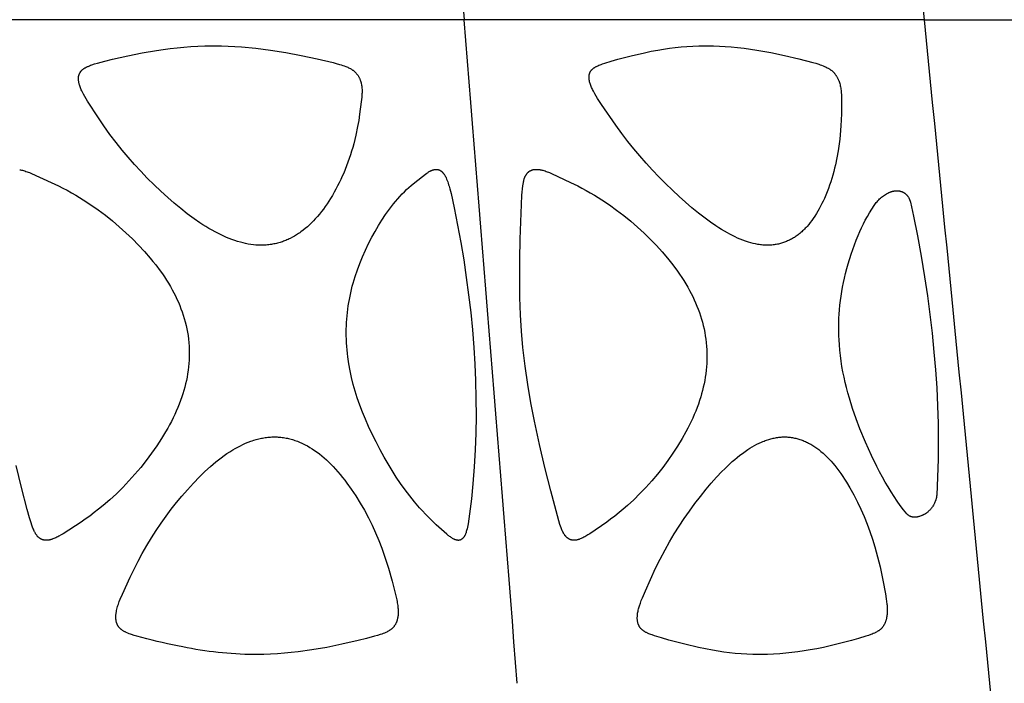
# Model space of a CAD drawing. Header units: millimetres. Extents: x 1250 to 1725, y 0 to 1655.
# Tile 189 of 256: x 1584 to 1646, y 1319 to 1361. Entities that reach past the tile are written whole.
import ezdxf

# ---------------------------------------------------------------- set-up
doc = ezdxf.new("R2010")
doc.units = ezdxf.units.MM
doc.header["$MEASUREMENT"] = 0
doc.layers.add('Crea2D$visibili$tangenti', color=7, linetype='Continuous', true_color=0x000000)

msp = doc.modelspace()

# ---------------------------------------------------------------- linework, layer by layer
at = {"layer": 'Crea2D$visibili$tangenti'}
for p, q in [((1641.38, 1360.548), (1637.27, 1402.427)), ((1612.34, 1360.548), (1579.51, 1360.548)), ((1641.38, 1360.548), (1612.34, 1360.548)), ((1641.38, 1360.548), (1665.747, 1360.548))]:
    msp.add_line(p, q, dxfattribs=at)
for points in [[(1599.527, 1346.314), (1599.444, 1346.316), (1599.361, 1346.319), (1599.278, 1346.323), (1599.195, 1346.329), (1599.03, 1346.345), (1598.866, 1346.367), (1598.702, 1346.394), (1598.539, 1346.426), (1598.377, 1346.462), (1598.216, 1346.503), (1598.036, 1346.555), (1597.858, 1346.612), (1597.681, 1346.674), (1597.506, 1346.74), (1597.332, 1346.811), (1597.16, 1346.887), (1596.99, 1346.966), (1596.822, 1347.048), (1596.622, 1347.152), (1596.425, 1347.261), (1596.23, 1347.373), (1596.037, 1347.49), (1595.847, 1347.61), (1595.659, 1347.734), (1595.289, 1347.991), (1594.862, 1348.306), (1594.445, 1348.634), (1594.036, 1348.973), (1593.636, 1349.321), (1593.194, 1349.721), (1592.761, 1350.132), (1592.338, 1350.551), (1591.924, 1350.981), (1591.52, 1351.419), (1591.126, 1351.867), (1590.743, 1352.324), (1590.371, 1352.79), (1589.975, 1353.313), (1589.594, 1353.846), (1589.257, 1354.348), (1588.572, 1355.399), (1588.48, 1355.547), (1588.392, 1355.698), (1588.308, 1355.85), (1588.267, 1355.927), (1588.199, 1356.067), (1588.171, 1356.129), (1588.144, 1356.191), (1588.118, 1356.254), (1588.094, 1356.318), (1588.072, 1356.382), (1588.052, 1356.448), (1588.043, 1356.48), (1588.034, 1356.513), (1588.022, 1356.57), (1588.011, 1356.627), (1588.006, 1356.656), (1588.002, 1356.685), (1587.998, 1356.714), (1587.995, 1356.743), (1587.993, 1356.772), (1587.991, 1356.801), (1587.991, 1356.83), (1587.991, 1356.859), (1587.992, 1356.888), (1587.993, 1356.903), (1587.994, 1356.917), (1587.996, 1356.931), (1587.998, 1356.946), (1588, 1356.96), (1588.002, 1356.975), (1588.007, 1356.999), (1588.012, 1357.022), (1588.018, 1357.046), (1588.026, 1357.07), (1588.033, 1357.093), (1588.042, 1357.116), (1588.052, 1357.139), (1588.062, 1357.161), (1588.073, 1357.183), (1588.084, 1357.204), (1588.097, 1357.226), (1588.11, 1357.246), (1588.123, 1357.267), (1588.13, 1357.277), (1588.138, 1357.286), (1588.145, 1357.296), (1588.153, 1357.305), (1588.161, 1357.315), (1588.168, 1357.324), (1588.177, 1357.334), (1588.186, 1357.344), (1588.195, 1357.353), (1588.205, 1357.362), (1588.214, 1357.372), (1588.224, 1357.381), (1588.244, 1357.398), (1588.264, 1357.415), (1588.285, 1357.431), (1588.307, 1357.447), (1588.329, 1357.462), (1588.351, 1357.477), (1588.374, 1357.491), (1588.397, 1357.504), (1588.42, 1357.518), (1588.468, 1357.543), (1588.516, 1357.567), (1588.556, 1357.586), (1588.597, 1357.604), (1588.679, 1357.638), (1588.762, 1357.67), (1588.845, 1357.699), (1589.014, 1357.753), (1589.185, 1357.803), (1589.66, 1357.933), (1590.139, 1358.053), (1591.101, 1358.272), (1592.004, 1358.456), (1592.913, 1358.614), (1593.346, 1358.678), (1593.78, 1358.734), (1594.215, 1358.782), (1594.651, 1358.822), (1595.087, 1358.853), (1595.525, 1358.876), (1595.962, 1358.891), (1596.4, 1358.896), (1596.502, 1358.896), (1596.605, 1358.896), (1597.025, 1358.891), (1597.446, 1358.878), (1598.285, 1358.83), (1599.197, 1358.745), (1600.106, 1358.631), (1601.08, 1358.477), (1602.049, 1358.296), (1603.06, 1358.083), (1604.063, 1357.842), (1604.266, 1357.788), (1604.468, 1357.731), (1604.568, 1357.7), (1604.667, 1357.668), (1604.766, 1357.633), (1604.864, 1357.596), (1604.925, 1357.571), (1604.985, 1357.545), (1605.044, 1357.518), (1605.102, 1357.489), (1605.159, 1357.459), (1605.188, 1357.443), (1605.215, 1357.426), (1605.243, 1357.409), (1605.27, 1357.391), (1605.297, 1357.373), (1605.323, 1357.354), (1605.348, 1357.335), (1605.372, 1357.316), (1605.396, 1357.296), (1605.419, 1357.275), (1605.442, 1357.254), (1605.464, 1357.233), (1605.486, 1357.211), (1605.507, 1357.188), (1605.528, 1357.165), (1605.548, 1357.141), (1605.568, 1357.117), (1605.587, 1357.093), (1605.606, 1357.068), (1605.623, 1357.042), (1605.641, 1357.017), (1605.657, 1356.99), (1605.673, 1356.963), (1605.689, 1356.935), (1605.704, 1356.907), (1605.718, 1356.878), (1605.732, 1356.849), (1605.745, 1356.819), (1605.757, 1356.79), (1605.769, 1356.76), (1605.78, 1356.73), (1605.79, 1356.699), (1605.8, 1356.669), (1605.809, 1356.638), (1605.818, 1356.607), (1605.826, 1356.576), (1605.84, 1356.513), (1605.855, 1356.442), (1605.861, 1356.406), (1605.867, 1356.37), (1605.876, 1356.298), (1605.883, 1356.226), (1605.888, 1356.154), (1605.89, 1356.083), (1605.891, 1356.011), (1605.89, 1355.939), (1605.887, 1355.867), (1605.883, 1355.795), (1605.872, 1355.651), (1605.84, 1355.363), (1605.738, 1354.585), (1605.678, 1354.197), (1605.611, 1353.811), (1605.498, 1353.26), (1605.435, 1352.986), (1605.366, 1352.714), (1605.302, 1352.479), (1605.234, 1352.245), (1605.161, 1352.013), (1605.084, 1351.782), (1605.003, 1351.553), (1604.918, 1351.325), (1604.829, 1351.099), (1604.735, 1350.874), (1604.644, 1350.667), (1604.549, 1350.461), (1604.451, 1350.257), (1604.349, 1350.055), (1604.243, 1349.855), (1604.133, 1349.657), (1604.019, 1349.461), (1603.902, 1349.268), (1603.793, 1349.097), (1603.682, 1348.929), (1603.567, 1348.762), (1603.449, 1348.598), (1603.327, 1348.437), (1603.201, 1348.279), (1603.072, 1348.125), (1602.938, 1347.973), (1602.818, 1347.846), (1602.696, 1347.721), (1602.57, 1347.599), (1602.441, 1347.482), (1602.308, 1347.368), (1602.172, 1347.259), (1602.032, 1347.154), (1601.961, 1347.103), (1601.889, 1347.054), (1601.76, 1346.971), (1601.628, 1346.892), (1601.494, 1346.817), (1601.358, 1346.747), (1601.288, 1346.714), (1601.219, 1346.682), (1601.148, 1346.651), (1601.078, 1346.621), (1601.006, 1346.593), (1600.934, 1346.566), (1600.862, 1346.541), (1600.789, 1346.516), (1600.713, 1346.492), (1600.636, 1346.47), (1600.558, 1346.449), (1600.481, 1346.43), (1600.402, 1346.412), (1600.324, 1346.396), (1600.245, 1346.381), (1600.166, 1346.367), (1600.087, 1346.356), (1600.007, 1346.345), (1599.927, 1346.336), (1599.848, 1346.329), (1599.768, 1346.323), (1599.687, 1346.319), (1599.607, 1346.316)], [(1631.491, 1346.314), (1631.413, 1346.316), (1631.336, 1346.319), (1631.259, 1346.324), (1631.182, 1346.33), (1631.105, 1346.338), (1631.028, 1346.348), (1630.951, 1346.359), (1630.875, 1346.371), (1630.723, 1346.4), (1630.572, 1346.433), (1630.422, 1346.472), (1630.273, 1346.515), (1630.101, 1346.57), (1629.93, 1346.631), (1629.762, 1346.697), (1629.595, 1346.768), (1629.43, 1346.843), (1629.267, 1346.922), (1629.106, 1347.005), (1628.946, 1347.091), (1628.763, 1347.195), (1628.582, 1347.303), (1628.404, 1347.415), (1628.227, 1347.53), (1627.881, 1347.769), (1627.541, 1348.019), (1627.12, 1348.346), (1626.709, 1348.684), (1626.305, 1349.031), (1625.909, 1349.387), (1625.474, 1349.794), (1625.047, 1350.208), (1624.628, 1350.631), (1624.218, 1351.063), (1623.816, 1351.502), (1623.424, 1351.95), (1623.041, 1352.405), (1622.668, 1352.869), (1622.28, 1353.373), (1621.905, 1353.887), (1621.013, 1355.189), (1620.751, 1355.585), (1620.662, 1355.73), (1620.577, 1355.878), (1620.495, 1356.028), (1620.436, 1356.146), (1620.407, 1356.206), (1620.38, 1356.266), (1620.354, 1356.327), (1620.33, 1356.388), (1620.307, 1356.45), (1620.287, 1356.513), (1620.27, 1356.57), (1620.256, 1356.627), (1620.242, 1356.684), (1620.236, 1356.713), (1620.231, 1356.742), (1620.226, 1356.771), (1620.222, 1356.8), (1620.219, 1356.829), (1620.217, 1356.858), (1620.215, 1356.887), (1620.215, 1356.917), (1620.215, 1356.931), (1620.215, 1356.946), (1620.216, 1356.961), (1620.217, 1356.976), (1620.219, 1356.999), (1620.222, 1357.022), (1620.225, 1357.045), (1620.229, 1357.068), (1620.234, 1357.091), (1620.24, 1357.114), (1620.246, 1357.137), (1620.253, 1357.159), (1620.261, 1357.181), (1620.269, 1357.203), (1620.274, 1357.213), (1620.279, 1357.224), (1620.283, 1357.235), (1620.289, 1357.245), (1620.294, 1357.255), (1620.299, 1357.266), (1620.305, 1357.276), (1620.311, 1357.286), (1620.317, 1357.296), (1620.323, 1357.305), (1620.329, 1357.315), (1620.336, 1357.324), (1620.343, 1357.334), (1620.35, 1357.343), (1620.357, 1357.353), (1620.365, 1357.362), (1620.372, 1357.371), (1620.38, 1357.379), (1620.388, 1357.388), (1620.396, 1357.397), (1620.413, 1357.413), (1620.43, 1357.43), (1620.448, 1357.445), (1620.467, 1357.46), (1620.486, 1357.475), (1620.505, 1357.489), (1620.525, 1357.503), (1620.545, 1357.517), (1620.565, 1357.53), (1620.585, 1357.542), (1620.627, 1357.567), (1620.662, 1357.586), (1620.697, 1357.604), (1620.732, 1357.621), (1620.767, 1357.638), (1620.839, 1357.67), (1620.911, 1357.699), (1620.985, 1357.727), (1621.059, 1357.753), (1621.207, 1357.803), (1621.621, 1357.932), (1622.037, 1358.053), (1622.876, 1358.272), (1623.711, 1358.466), (1624.13, 1358.553), (1624.551, 1358.631), (1624.918, 1358.692), (1625.287, 1358.744), (1625.656, 1358.79), (1626.026, 1358.827), (1626.397, 1358.857), (1626.768, 1358.878), (1627.14, 1358.891), (1627.511, 1358.896), (1627.602, 1358.896), (1627.693, 1358.896), (1628.067, 1358.891), (1628.44, 1358.879), (1628.813, 1358.858), (1629.186, 1358.83), (1629.594, 1358.792), (1630.002, 1358.746), (1630.409, 1358.692), (1630.815, 1358.631), (1631.69, 1358.477), (1632.56, 1358.296), (1633.453, 1358.086), (1634.34, 1357.85), (1634.526, 1357.795), (1634.711, 1357.737), (1634.802, 1357.706), (1634.894, 1357.673), (1634.984, 1357.639), (1635.073, 1357.601), (1635.131, 1357.576), (1635.188, 1357.549), (1635.244, 1357.521), (1635.299, 1357.492), (1635.353, 1357.46), (1635.38, 1357.444), (1635.406, 1357.427), (1635.432, 1357.409), (1635.458, 1357.391), (1635.483, 1357.373), (1635.508, 1357.354), (1635.531, 1357.335), (1635.553, 1357.316), (1635.575, 1357.297), (1635.597, 1357.277), (1635.618, 1357.257), (1635.639, 1357.236), (1635.66, 1357.214), (1635.679, 1357.193), (1635.699, 1357.17), (1635.718, 1357.148), (1635.737, 1357.125), (1635.755, 1357.102), (1635.772, 1357.078), (1635.79, 1357.054), (1635.806, 1357.03), (1635.822, 1357.005), (1635.84, 1356.977), (1635.858, 1356.948), (1635.874, 1356.918), (1635.89, 1356.889), (1635.905, 1356.859), (1635.92, 1356.829), (1635.934, 1356.798), (1635.948, 1356.767), (1635.961, 1356.736), (1635.973, 1356.705), (1635.996, 1356.642), (1636.017, 1356.578), (1636.037, 1356.513), (1636.056, 1356.443), (1636.073, 1356.372), (1636.088, 1356.302), (1636.101, 1356.23), (1636.112, 1356.159), (1636.121, 1356.088), (1636.129, 1356.016), (1636.135, 1355.944), (1636.144, 1355.8), (1636.148, 1355.656), (1636.15, 1355.367), (1636.14, 1354.611), (1636.108, 1353.857), (1636.065, 1353.288), (1636.037, 1353.005), (1636.003, 1352.722), (1635.939, 1352.277), (1635.861, 1351.835), (1635.769, 1351.396), (1635.717, 1351.178), (1635.661, 1350.961), (1635.602, 1350.744), (1635.538, 1350.529), (1635.471, 1350.316), (1635.399, 1350.103), (1635.323, 1349.892), (1635.242, 1349.683), (1635.158, 1349.476), (1635.069, 1349.27), (1634.994, 1349.106), (1634.916, 1348.943), (1634.835, 1348.782), (1634.75, 1348.623), (1634.661, 1348.465), (1634.569, 1348.311), (1634.473, 1348.158), (1634.372, 1348.008), (1634.279, 1347.878), (1634.182, 1347.75), (1634.081, 1347.625), (1633.976, 1347.503), (1633.922, 1347.444), (1633.867, 1347.385), (1633.811, 1347.328), (1633.754, 1347.272), (1633.696, 1347.216), (1633.637, 1347.162), (1633.576, 1347.11), (1633.515, 1347.058), (1633.461, 1347.015), (1633.406, 1346.973), (1633.35, 1346.931), (1633.294, 1346.891), (1633.236, 1346.852), (1633.178, 1346.814), (1633.12, 1346.777), (1633.06, 1346.742), (1633, 1346.707), (1632.939, 1346.674), (1632.878, 1346.643), (1632.815, 1346.612), (1632.752, 1346.584), (1632.689, 1346.556), (1632.625, 1346.53), (1632.56, 1346.505), (1632.496, 1346.483), (1632.431, 1346.461), (1632.366, 1346.442), (1632.3, 1346.423), (1632.234, 1346.406), (1632.168, 1346.391), (1632.101, 1346.377), (1632.034, 1346.364), (1631.966, 1346.353), (1631.899, 1346.343), (1631.831, 1346.335), (1631.763, 1346.328), (1631.695, 1346.323), (1631.627, 1346.319), (1631.559, 1346.316)], [(1604.909, 1340.175), (1604.9, 1340.387), (1604.894, 1340.599), (1604.893, 1340.811), (1604.896, 1341.023), (1604.903, 1341.235), (1604.914, 1341.447), (1604.928, 1341.658), (1604.947, 1341.869), (1604.994, 1342.284), (1605.023, 1342.491), (1605.055, 1342.697), (1605.091, 1342.902), (1605.131, 1343.107), (1605.175, 1343.311), (1605.222, 1343.514), (1605.275, 1343.724), (1605.332, 1343.933), (1605.457, 1344.347), (1605.596, 1344.757), (1605.747, 1345.163), (1605.92, 1345.587), (1606.105, 1346.005), (1606.302, 1346.419), (1606.511, 1346.826), (1606.711, 1347.193), (1606.921, 1347.554), (1607.142, 1347.908), (1607.374, 1348.255), (1607.494, 1348.426), (1607.618, 1348.594), (1607.744, 1348.76), (1607.874, 1348.923), (1608.006, 1349.084), (1608.142, 1349.242), (1608.282, 1349.398), (1608.425, 1349.55), (1608.56, 1349.689), (1608.699, 1349.825), (1608.841, 1349.956), (1608.987, 1350.084), (1609.228, 1350.28), (1609.898, 1350.802), (1609.973, 1350.858), (1610.013, 1350.886), (1610.053, 1350.913), (1610.093, 1350.938), (1610.134, 1350.963), (1610.176, 1350.987), (1610.198, 1350.998), (1610.219, 1351.009), (1610.241, 1351.019), (1610.263, 1351.029), (1610.285, 1351.039), (1610.307, 1351.048), (1610.324, 1351.054), (1610.342, 1351.061), (1610.36, 1351.067), (1610.378, 1351.073), (1610.396, 1351.078), (1610.414, 1351.083), (1610.432, 1351.087), (1610.45, 1351.091), (1610.469, 1351.095), (1610.487, 1351.098), (1610.506, 1351.1), (1610.524, 1351.102), (1610.543, 1351.103), (1610.562, 1351.104), (1610.571, 1351.104), (1610.581, 1351.104), (1610.59, 1351.103), (1610.6, 1351.103), (1610.611, 1351.102), (1610.623, 1351.102), (1610.635, 1351.1), (1610.646, 1351.099), (1610.658, 1351.097), (1610.669, 1351.095), (1610.68, 1351.093), (1610.692, 1351.09), (1610.703, 1351.087), (1610.714, 1351.084), (1610.725, 1351.08), (1610.736, 1351.076), (1610.747, 1351.072), (1610.758, 1351.068), (1610.768, 1351.063), (1610.779, 1351.059), (1610.79, 1351.054), (1610.8, 1351.048), (1610.81, 1351.043), (1610.821, 1351.037), (1610.831, 1351.031), (1610.841, 1351.025), (1610.851, 1351.019), (1610.861, 1351.012), (1610.87, 1351.006), (1610.88, 1350.999), (1610.899, 1350.985), (1610.917, 1350.97), (1610.935, 1350.955), (1610.945, 1350.945), (1610.956, 1350.935), (1610.966, 1350.925), (1610.976, 1350.914), (1610.986, 1350.904), (1610.996, 1350.893), (1611.015, 1350.871), (1611.033, 1350.848), (1611.05, 1350.825), (1611.067, 1350.801), (1611.083, 1350.777), (1611.099, 1350.753), (1611.114, 1350.728), (1611.128, 1350.702), (1611.142, 1350.676), (1611.168, 1350.624), (1611.193, 1350.571), (1611.23, 1350.486), (1611.265, 1350.4), (1611.297, 1350.313), (1611.326, 1350.225), (1611.354, 1350.136), (1611.381, 1350.047), (1611.43, 1349.868), (1611.505, 1349.571), (1611.704, 1348.672), (1611.921, 1347.58), (1612.122, 1346.485), (1612.305, 1345.387), (1612.471, 1344.286), (1612.619, 1343.183), (1612.748, 1342.077), (1612.858, 1340.97), (1612.948, 1339.86), (1613.012, 1338.816), (1613.057, 1337.771), (1613.082, 1336.654), (1613.084, 1335.537), (1613.064, 1334.466), (1613.024, 1333.396), (1612.963, 1332.327), (1612.881, 1331.259), (1612.791, 1330.313), (1612.679, 1329.368), (1612.636, 1329.055), (1612.586, 1328.744), (1612.566, 1328.634), (1612.543, 1328.525), (1612.518, 1328.416), (1612.491, 1328.307), (1612.472, 1328.242), (1612.452, 1328.177), (1612.441, 1328.145), (1612.429, 1328.113), (1612.416, 1328.082), (1612.403, 1328.051), (1612.388, 1328.02), (1612.381, 1328.006), (1612.373, 1327.991), (1612.365, 1327.976), (1612.357, 1327.962), (1612.348, 1327.948), (1612.339, 1327.934), (1612.33, 1327.92), (1612.32, 1327.906), (1612.31, 1327.893), (1612.3, 1327.88), (1612.29, 1327.867), (1612.279, 1327.854), (1612.268, 1327.842), (1612.256, 1327.83), (1612.247, 1327.821), (1612.238, 1327.813), (1612.229, 1327.805), (1612.22, 1327.797), (1612.21, 1327.789), (1612.201, 1327.781), (1612.191, 1327.774), (1612.181, 1327.767), (1612.171, 1327.76), (1612.16, 1327.753), (1612.15, 1327.747), (1612.139, 1327.74), (1612.128, 1327.735), (1612.118, 1327.729), (1612.106, 1327.724), (1612.095, 1327.719), (1612.084, 1327.715), (1612.072, 1327.711), (1612.061, 1327.707), (1612.055, 1327.706), (1612.049, 1327.704), (1612.043, 1327.703), (1612.037, 1327.701), (1612.032, 1327.7), (1612.026, 1327.699), (1612.02, 1327.698), (1612.014, 1327.697), (1612.008, 1327.696), (1612.001, 1327.695), (1611.995, 1327.695), (1611.989, 1327.694), (1611.983, 1327.694), (1611.977, 1327.694), (1611.971, 1327.694), (1611.965, 1327.694), (1611.959, 1327.694), (1611.952, 1327.694), (1611.946, 1327.695), (1611.94, 1327.695), (1611.934, 1327.696), (1611.927, 1327.697), (1611.921, 1327.698), (1611.915, 1327.699), (1611.908, 1327.7), (1611.902, 1327.701), (1611.892, 1327.703), (1611.882, 1327.704), (1611.873, 1327.706), (1611.863, 1327.708), (1611.844, 1327.712), (1611.825, 1327.717), (1611.806, 1327.723), (1611.787, 1327.729), (1611.769, 1327.735), (1611.75, 1327.742), (1611.732, 1327.75), (1611.714, 1327.758), (1611.696, 1327.766), (1611.679, 1327.775), (1611.644, 1327.793), (1611.609, 1327.813), (1611.561, 1327.842), (1611.513, 1327.873), (1611.466, 1327.906), (1611.42, 1327.94), (1611.375, 1327.975), (1611.33, 1328.01), (1611.243, 1328.084), (1610.572, 1328.68), (1610.42, 1328.819), (1610.271, 1328.961), (1610.077, 1329.153), (1609.888, 1329.348), (1609.702, 1329.548), (1609.521, 1329.752), (1609.205, 1330.122), (1608.901, 1330.502), (1608.608, 1330.89), (1608.326, 1331.286), (1608.053, 1331.689), (1607.79, 1332.098), (1607.537, 1332.514), (1607.292, 1332.935), (1607.026, 1333.414), (1606.771, 1333.9), (1606.527, 1334.391), (1606.295, 1334.888), (1606.101, 1335.331), (1605.917, 1335.779), (1605.745, 1336.23), (1605.586, 1336.687), (1605.453, 1337.11), (1605.333, 1337.536), (1605.226, 1337.966), (1605.133, 1338.399), (1605.055, 1338.835), (1604.991, 1339.273), (1604.965, 1339.492), (1604.943, 1339.713), (1604.925, 1339.933), (1604.911, 1340.154)], [(1616.044, 1339.86), (1615.958, 1340.891), (1615.897, 1341.923), (1615.858, 1343.027), (1615.84, 1344.132), (1615.845, 1345.417), (1615.87, 1346.703), (1615.946, 1348.894), (1615.979, 1349.476), (1615.994, 1349.674), (1616.014, 1349.871), (1616.038, 1350.069), (1616.054, 1350.167), (1616.071, 1350.265), (1616.082, 1350.322), (1616.094, 1350.378), (1616.108, 1350.434), (1616.123, 1350.49), (1616.132, 1350.517), (1616.141, 1350.544), (1616.15, 1350.572), (1616.161, 1350.598), (1616.171, 1350.625), (1616.183, 1350.651), (1616.195, 1350.677), (1616.209, 1350.703), (1616.22, 1350.725), (1616.233, 1350.746), (1616.246, 1350.767), (1616.26, 1350.788), (1616.274, 1350.808), (1616.289, 1350.828), (1616.304, 1350.848), (1616.32, 1350.867), (1616.337, 1350.885), (1616.354, 1350.903), (1616.372, 1350.92), (1616.381, 1350.928), (1616.39, 1350.936), (1616.399, 1350.944), (1616.409, 1350.952), (1616.419, 1350.96), (1616.428, 1350.967), (1616.438, 1350.975), (1616.448, 1350.982), (1616.459, 1350.989), (1616.469, 1350.995), (1616.479, 1351.002), (1616.49, 1351.008), (1616.501, 1351.014), (1616.512, 1351.02), (1616.523, 1351.025), (1616.534, 1351.031), (1616.545, 1351.036), (1616.556, 1351.041), (1616.568, 1351.046), (1616.579, 1351.05), (1616.602, 1351.059), (1616.626, 1351.067), (1616.65, 1351.074), (1616.674, 1351.08), (1616.698, 1351.085), (1616.722, 1351.09), (1616.747, 1351.094), (1616.771, 1351.097), (1616.796, 1351.1), (1616.82, 1351.102), (1616.844, 1351.103), (1616.873, 1351.104), (1616.902, 1351.104), (1616.931, 1351.103), (1616.96, 1351.101), (1616.988, 1351.099), (1617.017, 1351.097), (1617.045, 1351.094), (1617.074, 1351.09), (1617.102, 1351.085), (1617.13, 1351.081), (1617.187, 1351.069), (1617.243, 1351.057), (1617.299, 1351.043), (1617.37, 1351.022), (1617.441, 1351.001), (1617.512, 1350.977), (1617.581, 1350.952), (1617.651, 1350.925), (1617.72, 1350.898), (1617.857, 1350.839), (1619.055, 1350.283), (1619.503, 1350.064), (1619.77, 1349.925), (1620.035, 1349.78), (1620.296, 1349.63), (1620.555, 1349.476), (1621.033, 1349.174), (1621.502, 1348.858), (1621.96, 1348.528), (1622.409, 1348.184), (1622.846, 1347.827), (1623.273, 1347.457), (1623.689, 1347.074), (1624.093, 1346.679), (1624.465, 1346.295), (1624.825, 1345.9), (1625.173, 1345.494), (1625.341, 1345.287), (1625.506, 1345.077), (1625.795, 1344.688), (1625.934, 1344.49), (1626.069, 1344.29), (1626.2, 1344.086), (1626.327, 1343.88), (1626.449, 1343.672), (1626.566, 1343.46), (1626.667, 1343.268), (1626.764, 1343.074), (1626.856, 1342.878), (1626.944, 1342.679), (1627.028, 1342.479), (1627.106, 1342.277), (1627.18, 1342.073), (1627.25, 1341.868), (1627.314, 1341.661), (1627.373, 1341.452), (1627.426, 1341.242), (1627.475, 1341.031), (1627.518, 1340.819), (1627.555, 1340.605), (1627.586, 1340.391), (1627.612, 1340.175), (1627.614, 1340.154), (1627.634, 1339.939), (1627.647, 1339.722), (1627.655, 1339.506), (1627.658, 1339.289), (1627.654, 1339.072), (1627.645, 1338.856), (1627.63, 1338.64), (1627.61, 1338.424), (1627.584, 1338.21), (1627.553, 1337.998), (1627.517, 1337.786), (1627.476, 1337.575), (1627.43, 1337.364), (1627.379, 1337.156), (1627.324, 1336.948), (1627.264, 1336.741), (1627.193, 1336.516), (1627.117, 1336.292), (1627.036, 1336.07), (1626.95, 1335.849), (1626.86, 1335.631), (1626.765, 1335.414), (1626.666, 1335.2), (1626.563, 1334.987), (1626.45, 1334.766), (1626.333, 1334.547), (1626.089, 1334.115), (1625.807, 1333.647), (1625.512, 1333.189), (1625.2, 1332.737), (1624.873, 1332.295), (1624.533, 1331.865), (1624.178, 1331.445), (1623.811, 1331.037), (1623.431, 1330.641), (1623.038, 1330.257), (1622.634, 1329.885), (1622.378, 1329.66), (1622.117, 1329.441), (1621.851, 1329.228), (1621.58, 1329.021), (1621.344, 1328.849), (1620.263, 1328.111), (1620.142, 1328.033), (1620.019, 1327.957), (1619.956, 1327.921), (1619.893, 1327.887), (1619.829, 1327.854), (1619.764, 1327.823), (1619.714, 1327.802), (1619.665, 1327.781), (1619.614, 1327.763), (1619.589, 1327.754), (1619.563, 1327.746), (1619.537, 1327.738), (1619.511, 1327.731), (1619.485, 1327.725), (1619.459, 1327.719), (1619.433, 1327.713), (1619.407, 1327.709), (1619.38, 1327.705), (1619.341, 1327.7), (1619.329, 1327.699), (1619.317, 1327.698), (1619.306, 1327.697), (1619.294, 1327.697), (1619.281, 1327.697), (1619.269, 1327.696), (1619.257, 1327.697), (1619.245, 1327.697), (1619.233, 1327.697), (1619.209, 1327.699), (1619.197, 1327.7), (1619.185, 1327.702), (1619.173, 1327.703), (1619.161, 1327.705), (1619.149, 1327.707), (1619.137, 1327.71), (1619.125, 1327.712), (1619.113, 1327.715), (1619.101, 1327.718), (1619.089, 1327.721), (1619.078, 1327.724), (1619.066, 1327.727), (1619.055, 1327.731), (1619.043, 1327.735), (1619.032, 1327.739), (1619.02, 1327.744), (1619.009, 1327.748), (1618.998, 1327.753), (1618.987, 1327.758), (1618.976, 1327.763), (1618.965, 1327.769), (1618.954, 1327.775), (1618.943, 1327.781), (1618.932, 1327.787), (1618.922, 1327.794), (1618.911, 1327.8), (1618.901, 1327.807), (1618.891, 1327.814), (1618.88, 1327.822), (1618.87, 1327.829), (1618.851, 1327.845), (1618.831, 1327.861), (1618.813, 1327.878), (1618.795, 1327.895), (1618.777, 1327.913), (1618.76, 1327.931), (1618.743, 1327.95), (1618.727, 1327.97), (1618.711, 1327.989), (1618.695, 1328.01), (1618.681, 1328.03), (1618.663, 1328.056), (1618.645, 1328.082), (1618.629, 1328.109), (1618.613, 1328.136), (1618.597, 1328.163), (1618.582, 1328.191), (1618.568, 1328.219), (1618.554, 1328.247), (1618.528, 1328.304), (1618.503, 1328.362), (1618.479, 1328.421), (1618.457, 1328.48), (1618.417, 1328.59), (1618.38, 1328.7), (1618.31, 1328.923), (1617.801, 1330.828), (1617.432, 1332.286), (1617.085, 1333.75), (1616.767, 1335.22), (1616.542, 1336.373), (1616.344, 1337.531), (1616.176, 1338.693)], [(1641.074, 1329.206), (1641.049, 1329.197), (1641.024, 1329.189), (1640.999, 1329.182), (1640.974, 1329.175), (1640.948, 1329.169), (1640.923, 1329.164), (1640.898, 1329.16), (1640.872, 1329.156), (1640.847, 1329.153), (1640.821, 1329.151), (1640.796, 1329.149), (1640.77, 1329.149), (1640.745, 1329.149), (1640.719, 1329.15), (1640.706, 1329.151), (1640.693, 1329.152), (1640.681, 1329.154), (1640.668, 1329.155), (1640.655, 1329.157), (1640.642, 1329.159), (1640.63, 1329.161), (1640.617, 1329.164), (1640.604, 1329.167), (1640.592, 1329.17), (1640.579, 1329.173), (1640.566, 1329.177), (1640.553, 1329.181), (1640.541, 1329.185), (1640.528, 1329.19), (1640.516, 1329.194), (1640.503, 1329.199), (1640.491, 1329.205), (1640.478, 1329.211), (1640.466, 1329.217), (1640.453, 1329.223), (1640.441, 1329.23), (1640.429, 1329.237), (1640.417, 1329.244), (1640.405, 1329.252), (1640.393, 1329.26), (1640.381, 1329.269), (1640.369, 1329.278), (1640.358, 1329.287), (1640.346, 1329.297), (1640.335, 1329.307), (1640.324, 1329.318), (1640.313, 1329.329), (1640.302, 1329.34), (1640.291, 1329.352), (1640.28, 1329.365), (1640.067, 1329.629), (1639.863, 1329.9), (1639.666, 1330.176), (1639.476, 1330.457), (1639.28, 1330.759), (1639.09, 1331.065), (1638.907, 1331.375), (1638.729, 1331.688), (1638.548, 1332.024), (1638.373, 1332.364), (1638.039, 1333.052), (1637.665, 1333.882), (1637.316, 1334.722), (1637.073, 1335.364), (1636.849, 1336.013), (1636.646, 1336.668), (1636.552, 1336.998), (1636.465, 1337.33), (1636.384, 1337.663), (1636.31, 1337.997), (1636.242, 1338.333), (1636.182, 1338.671), (1636.129, 1339.009), (1636.083, 1339.349), (1636.046, 1339.69), (1636.016, 1340.033), (1636.015, 1340.053), (1635.997, 1340.331), (1635.985, 1340.61), (1635.978, 1340.889), (1635.976, 1341.169), (1635.98, 1341.438), (1635.99, 1341.706), (1636.004, 1341.975), (1636.024, 1342.243), (1636.051, 1342.532), (1636.084, 1342.82), (1636.123, 1343.108), (1636.167, 1343.395), (1636.218, 1343.68), (1636.274, 1343.965), (1636.336, 1344.248), (1636.404, 1344.53), (1636.486, 1344.839), (1636.574, 1345.146), (1636.766, 1345.756), (1636.972, 1346.347), (1637.083, 1346.64), (1637.2, 1346.931), (1637.305, 1347.176), (1637.416, 1347.42), (1637.532, 1347.661), (1637.654, 1347.899), (1637.782, 1348.133), (1637.916, 1348.365), (1638.057, 1348.592), (1638.204, 1348.815), (1638.247, 1348.88), (1638.294, 1348.943), (1638.342, 1349.005), (1638.392, 1349.065), (1638.445, 1349.124), (1638.5, 1349.181), (1638.556, 1349.237), (1638.614, 1349.29), (1638.675, 1349.341), (1638.736, 1349.391), (1638.8, 1349.438), (1638.865, 1349.483), (1638.931, 1349.526), (1638.998, 1349.566), (1639.066, 1349.604), (1639.136, 1349.64), (1639.164, 1349.652), (1639.193, 1349.663), (1639.222, 1349.674), (1639.252, 1349.684), (1639.281, 1349.694), (1639.311, 1349.703), (1639.341, 1349.711), (1639.371, 1349.719), (1639.399, 1349.725), (1639.427, 1349.731), (1639.455, 1349.736), (1639.483, 1349.741), (1639.511, 1349.744), (1639.54, 1349.747), (1639.568, 1349.75), (1639.597, 1349.751), (1639.623, 1349.752), (1639.648, 1349.752), (1639.674, 1349.752), (1639.7, 1349.75), (1639.725, 1349.749), (1639.751, 1349.746), (1639.777, 1349.743), (1639.802, 1349.739), (1639.827, 1349.734), (1639.852, 1349.729), (1639.877, 1349.723), (1639.902, 1349.716), (1639.927, 1349.708), (1639.951, 1349.7), (1639.975, 1349.691), (1639.998, 1349.681), (1640.021, 1349.67), (1640.044, 1349.659), (1640.066, 1349.647), (1640.087, 1349.634), (1640.109, 1349.621), (1640.13, 1349.607), (1640.15, 1349.592), (1640.17, 1349.577), (1640.19, 1349.561), (1640.209, 1349.544), (1640.227, 1349.527), (1640.245, 1349.51), (1640.263, 1349.492), (1640.28, 1349.473), (1640.296, 1349.454), (1640.312, 1349.434), (1640.329, 1349.412), (1640.345, 1349.389), (1640.361, 1349.365), (1640.376, 1349.341), (1640.39, 1349.317), (1640.403, 1349.292), (1640.416, 1349.267), (1640.428, 1349.241), (1640.439, 1349.215), (1640.45, 1349.189), (1640.46, 1349.163), (1640.47, 1349.136), (1640.479, 1349.11), (1640.487, 1349.083), (1640.495, 1349.056), (1640.502, 1349.028), (1640.7, 1348.15), (1640.946, 1346.916), (1641.181, 1345.618), (1641.396, 1344.317), (1641.572, 1343.133), (1641.73, 1341.947), (1641.869, 1340.758), (1641.988, 1339.567), (1642.086, 1338.444), (1642.163, 1337.318), (1642.217, 1336.191), (1642.25, 1335.063), (1642.26, 1333.934), (1642.248, 1332.806), (1642.215, 1331.678), (1642.159, 1330.552), (1642.157, 1330.528), (1642.155, 1330.503), (1642.152, 1330.479), (1642.149, 1330.455), (1642.145, 1330.431), (1642.141, 1330.407), (1642.136, 1330.383), (1642.131, 1330.36), (1642.125, 1330.333), (1642.118, 1330.307), (1642.111, 1330.28), (1642.103, 1330.254), (1642.095, 1330.228), (1642.086, 1330.202), (1642.068, 1330.151), (1642.047, 1330.1), (1642.025, 1330.05), (1642.001, 1330.001), (1641.975, 1329.953), (1641.948, 1329.905), (1641.92, 1329.859), (1641.89, 1329.813), (1641.858, 1329.768), (1641.827, 1329.726), (1641.794, 1329.685), (1641.76, 1329.646), (1641.724, 1329.607), (1641.688, 1329.569), (1641.65, 1329.533), (1641.611, 1329.498), (1641.591, 1329.481), (1641.571, 1329.464), (1641.551, 1329.448), (1641.53, 1329.432), (1641.509, 1329.417), (1641.488, 1329.402), (1641.466, 1329.387), (1641.444, 1329.373), (1641.422, 1329.359), (1641.4, 1329.346), (1641.377, 1329.333), (1641.354, 1329.321), (1641.331, 1329.309), (1641.307, 1329.297), (1641.284, 1329.286), (1641.26, 1329.276), (1641.235, 1329.266), (1641.211, 1329.256)], [(1632.562, 1334.222), (1632.632, 1334.22), (1632.702, 1334.217), (1632.772, 1334.213), (1632.842, 1334.207), (1632.912, 1334.199), (1632.982, 1334.189), (1633.051, 1334.179), (1633.12, 1334.166), (1633.189, 1334.152), (1633.258, 1334.137), (1633.326, 1334.12), (1633.394, 1334.102), (1633.462, 1334.082), (1633.529, 1334.061), (1633.595, 1334.039), (1633.662, 1334.015), (1633.732, 1333.988), (1633.802, 1333.959), (1633.872, 1333.929), (1633.94, 1333.897), (1634.009, 1333.864), (1634.076, 1333.829), (1634.143, 1333.794), (1634.209, 1333.757), (1634.274, 1333.718), (1634.339, 1333.679), (1634.466, 1333.596), (1634.591, 1333.509), (1634.712, 1333.419), (1634.782, 1333.364), (1634.851, 1333.308), (1634.986, 1333.192), (1635.117, 1333.073), (1635.244, 1332.949), (1635.368, 1332.822), (1635.488, 1332.691), (1635.606, 1332.558), (1635.72, 1332.421), (1635.854, 1332.254), (1635.983, 1332.083), (1636.109, 1331.909), (1636.231, 1331.733), (1636.35, 1331.554), (1636.465, 1331.373), (1636.686, 1331.005), (1636.932, 1330.562), (1637.163, 1330.112), (1637.38, 1329.654), (1637.582, 1329.19), (1637.771, 1328.72), (1637.945, 1328.244), (1638.107, 1327.764), (1638.256, 1327.28), (1638.428, 1326.659), (1638.581, 1326.032), (1638.76, 1325.182), (1638.918, 1324.326), (1638.973, 1324.002), (1638.997, 1323.839), (1639.017, 1323.676), (1639.024, 1323.594), (1639.031, 1323.513), (1639.035, 1323.431), (1639.038, 1323.349), (1639.038, 1323.267), (1639.037, 1323.184), (1639.033, 1323.102), (1639.026, 1323.019), (1639.019, 1322.955), (1639.011, 1322.891), (1639, 1322.828), (1638.988, 1322.765), (1638.981, 1322.733), (1638.973, 1322.702), (1638.965, 1322.671), (1638.956, 1322.64), (1638.947, 1322.609), (1638.937, 1322.579), (1638.926, 1322.549), (1638.914, 1322.519), (1638.903, 1322.492), (1638.892, 1322.466), (1638.879, 1322.44), (1638.867, 1322.414), (1638.853, 1322.389), (1638.84, 1322.364), (1638.825, 1322.339), (1638.81, 1322.314), (1638.794, 1322.29), (1638.778, 1322.267), (1638.761, 1322.244), (1638.744, 1322.221), (1638.726, 1322.199), (1638.708, 1322.177), (1638.688, 1322.156), (1638.669, 1322.135), (1638.649, 1322.115), (1638.629, 1322.096), (1638.608, 1322.078), (1638.587, 1322.059), (1638.565, 1322.042), (1638.543, 1322.025), (1638.52, 1322.008), (1638.497, 1321.992), (1638.474, 1321.976), (1638.45, 1321.961), (1638.402, 1321.932), (1638.353, 1321.904), (1638.304, 1321.877), (1638.267, 1321.859), (1638.229, 1321.841), (1638.154, 1321.807), (1638.078, 1321.775), (1638.001, 1321.745), (1637.845, 1321.69), (1637.687, 1321.639), (1637.233, 1321.499), (1636.776, 1321.37), (1635.855, 1321.134), (1635.014, 1320.942), (1634.592, 1320.855), (1634.168, 1320.776), (1633.786, 1320.712), (1633.404, 1320.656), (1633.021, 1320.607), (1632.636, 1320.565), (1632.251, 1320.532), (1631.866, 1320.508), (1631.48, 1320.493), (1631.093, 1320.487), (1631.003, 1320.487), (1630.912, 1320.487), (1630.546, 1320.492), (1630.18, 1320.506), (1629.814, 1320.529), (1629.449, 1320.56), (1629.087, 1320.598), (1628.726, 1320.645), (1628.366, 1320.698), (1628.007, 1320.758), (1627.57, 1320.84), (1627.134, 1320.931), (1626.269, 1321.134), (1625.243, 1321.405), (1624.791, 1321.533), (1624.342, 1321.672), (1624.197, 1321.722), (1624.125, 1321.748), (1624.054, 1321.775), (1623.983, 1321.804), (1623.914, 1321.835), (1623.879, 1321.852), (1623.845, 1321.869), (1623.811, 1321.886), (1623.777, 1321.905), (1623.733, 1321.93), (1623.689, 1321.958), (1623.668, 1321.972), (1623.647, 1321.986), (1623.626, 1322.002), (1623.606, 1322.017), (1623.586, 1322.033), (1623.566, 1322.049), (1623.547, 1322.066), (1623.528, 1322.083), (1623.51, 1322.101), (1623.493, 1322.12), (1623.476, 1322.139), (1623.46, 1322.158), (1623.444, 1322.179), (1623.429, 1322.2), (1623.414, 1322.221), (1623.4, 1322.243), (1623.387, 1322.266), (1623.375, 1322.289), (1623.363, 1322.312), (1623.352, 1322.336), (1623.341, 1322.36), (1623.332, 1322.384), (1623.323, 1322.409), (1623.314, 1322.434), (1623.306, 1322.459), (1623.299, 1322.484), (1623.293, 1322.51), (1623.287, 1322.535), (1623.281, 1322.565), (1623.276, 1322.595), (1623.272, 1322.625), (1623.269, 1322.655), (1623.266, 1322.685), (1623.264, 1322.716), (1623.263, 1322.746), (1623.262, 1322.776), (1623.262, 1322.807), (1623.263, 1322.837), (1623.265, 1322.898), (1623.27, 1322.959), (1623.276, 1323.019), (1623.285, 1323.089), (1623.297, 1323.158), (1623.31, 1323.226), (1623.326, 1323.295), (1623.342, 1323.363), (1623.36, 1323.43), (1623.4, 1323.564), (1623.456, 1323.732), (1623.516, 1323.899), (1623.581, 1324.063), (1623.772, 1324.504), (1624.421, 1325.932), (1624.71, 1326.516), (1625.016, 1327.092), (1625.301, 1327.597), (1625.597, 1328.095), (1625.904, 1328.585), (1626.223, 1329.069), (1626.553, 1329.544), (1626.895, 1330.012), (1627.247, 1330.471), (1627.611, 1330.922), (1627.932, 1331.301), (1628.263, 1331.673), (1628.604, 1332.034), (1628.779, 1332.21), (1628.957, 1332.384), (1629.259, 1332.663), (1629.413, 1332.799), (1629.571, 1332.931), (1629.731, 1333.059), (1629.895, 1333.184), (1630.061, 1333.304), (1630.231, 1333.42), (1630.372, 1333.51), (1630.515, 1333.596), (1630.66, 1333.678), (1630.807, 1333.756), (1630.956, 1333.829), (1631.108, 1333.897), (1631.185, 1333.929), (1631.263, 1333.96), (1631.34, 1333.989), (1631.419, 1334.017), (1631.558, 1334.061), (1631.628, 1334.082), (1631.698, 1334.101), (1631.768, 1334.119), (1631.839, 1334.136), (1631.911, 1334.151), (1631.982, 1334.165), (1632.054, 1334.178), (1632.126, 1334.189), (1632.198, 1334.198), (1632.271, 1334.206), (1632.343, 1334.212), (1632.416, 1334.217), (1632.489, 1334.22)]]:
    msp.add_lwpolyline(points, close=True, dxfattribs=at)
msp.add_lwpolyline([(1584.282, 1351.081), (1584.341, 1351.07), (1584.399, 1351.057), (1584.458, 1351.043), (1584.531, 1351.023), (1584.605, 1351.001), (1584.678, 1350.977), (1584.75, 1350.952), (1584.822, 1350.926), (1584.894, 1350.898), (1585.035, 1350.84), (1586.272, 1350.283), (1586.734, 1350.064), (1587.009, 1349.926), (1587.28, 1349.781), (1587.55, 1349.631), (1587.816, 1349.477), (1588.299, 1349.18), (1588.772, 1348.87), (1589.235, 1348.544), (1589.688, 1348.205), (1590.131, 1347.853), (1590.563, 1347.487), (1590.984, 1347.109), (1591.394, 1346.718), (1591.782, 1346.326), (1592.157, 1345.923), (1592.519, 1345.507), (1592.694, 1345.295), (1592.866, 1345.08), (1593.15, 1344.703), (1593.287, 1344.51), (1593.42, 1344.316), (1593.549, 1344.118), (1593.674, 1343.918), (1593.795, 1343.716), (1593.911, 1343.51), (1594.015, 1343.316), (1594.114, 1343.119), (1594.208, 1342.921), (1594.298, 1342.72), (1594.383, 1342.517), (1594.463, 1342.312), (1594.538, 1342.105), (1594.608, 1341.896), (1594.672, 1341.686), (1594.731, 1341.474), (1594.783, 1341.26), (1594.831, 1341.046), (1594.872, 1340.83), (1594.907, 1340.613), (1594.935, 1340.394), (1594.958, 1340.175), (1594.959, 1340.154), (1594.975, 1339.938), (1594.984, 1339.722), (1594.988, 1339.505), (1594.985, 1339.288), (1594.976, 1339.071), (1594.962, 1338.855), (1594.941, 1338.639), (1594.915, 1338.424), (1594.883, 1338.21), (1594.846, 1337.997), (1594.803, 1337.785), (1594.756, 1337.574), (1594.703, 1337.364), (1594.645, 1337.155), (1594.582, 1336.948), (1594.515, 1336.742), (1594.436, 1336.516), (1594.351, 1336.292), (1594.262, 1336.07), (1594.168, 1335.85), (1594.068, 1335.632), (1593.965, 1335.416), (1593.857, 1335.202), (1593.745, 1334.99), (1593.622, 1334.769), (1593.495, 1334.55), (1593.231, 1334.117), (1592.928, 1333.65), (1592.611, 1333.192), (1592.275, 1332.738), (1591.924, 1332.295), (1591.559, 1331.863), (1591.18, 1331.443), (1590.788, 1331.035), (1590.384, 1330.639), (1589.968, 1330.256), (1589.541, 1329.886), (1589.267, 1329.661), (1588.989, 1329.441), (1588.707, 1329.228), (1588.419, 1329.021), (1588.169, 1328.849), (1587.021, 1328.112), (1586.892, 1328.033), (1586.761, 1327.957), (1586.694, 1327.921), (1586.627, 1327.887), (1586.559, 1327.854), (1586.49, 1327.823), (1586.437, 1327.802), (1586.384, 1327.781), (1586.331, 1327.763), (1586.304, 1327.754), (1586.276, 1327.746), (1586.249, 1327.738), (1586.222, 1327.731), (1586.194, 1327.724), (1586.166, 1327.719), (1586.138, 1327.713), (1586.11, 1327.709), (1586.082, 1327.705), (1586.041, 1327.7), (1586.028, 1327.699), (1586.015, 1327.698), (1586.001, 1327.697), (1585.975, 1327.696), (1585.948, 1327.697), (1585.921, 1327.698), (1585.894, 1327.7), (1585.867, 1327.703), (1585.854, 1327.705), (1585.841, 1327.707), (1585.828, 1327.709), (1585.814, 1327.712), (1585.801, 1327.714), (1585.788, 1327.717), (1585.775, 1327.721), (1585.762, 1327.724), (1585.749, 1327.728), (1585.736, 1327.732), (1585.723, 1327.736), (1585.711, 1327.74), (1585.698, 1327.745), (1585.686, 1327.75), (1585.673, 1327.755), (1585.661, 1327.76), (1585.649, 1327.766), (1585.637, 1327.772), (1585.624, 1327.778), (1585.612, 1327.785), (1585.6, 1327.792), (1585.587, 1327.799), (1585.575, 1327.807), (1585.564, 1327.815), (1585.552, 1327.823), (1585.541, 1327.831), (1585.529, 1327.839), (1585.518, 1327.848), (1585.507, 1327.857), (1585.496, 1327.866), (1585.475, 1327.885), (1585.454, 1327.904), (1585.434, 1327.924), (1585.414, 1327.945), (1585.395, 1327.966), (1585.377, 1327.988), (1585.359, 1328.011), (1585.342, 1328.033), (1585.325, 1328.057), (1585.309, 1328.08), (1585.289, 1328.11), (1585.27, 1328.14), (1585.252, 1328.171), (1585.235, 1328.202), (1585.219, 1328.234), (1585.203, 1328.265), (1585.173, 1328.33), (1585.145, 1328.395), (1585.118, 1328.461), (1585.069, 1328.595), (1584.983, 1328.856), (1584.904, 1329.119), (1584.758, 1329.648), (1584.398, 1331.033), (1584.056, 1332.423)], dxfattribs=at)
msp.add_lwpolyline([(1600.36, 1334.222), (1600.442, 1334.22), (1600.524, 1334.217), (1600.606, 1334.212), (1600.688, 1334.206), (1600.77, 1334.197), (1600.851, 1334.188), (1600.933, 1334.176), (1601.014, 1334.163), (1601.095, 1334.148), (1601.175, 1334.132), (1601.255, 1334.114), (1601.335, 1334.095), (1601.415, 1334.074), (1601.494, 1334.052), (1601.572, 1334.028), (1601.65, 1334.002), (1601.733, 1333.974), (1601.815, 1333.943), (1601.896, 1333.912), (1601.977, 1333.878), (1602.057, 1333.843), (1602.136, 1333.807), (1602.215, 1333.769), (1602.293, 1333.73), (1602.448, 1333.648), (1602.599, 1333.56), (1602.748, 1333.468), (1602.894, 1333.371), (1603.052, 1333.259), (1603.206, 1333.143), (1603.357, 1333.022), (1603.504, 1332.896), (1603.648, 1332.767), (1603.789, 1332.634), (1603.927, 1332.498), (1604.062, 1332.359), (1604.217, 1332.191), (1604.369, 1332.02), (1604.517, 1331.846), (1604.662, 1331.668), (1604.803, 1331.488), (1604.94, 1331.305), (1605.206, 1330.932), (1605.499, 1330.494), (1605.776, 1330.046), (1606.039, 1329.589), (1606.288, 1329.124), (1606.521, 1328.652), (1606.741, 1328.172), (1606.946, 1327.687), (1607.138, 1327.195), (1607.358, 1326.574), (1607.557, 1325.945), (1607.788, 1325.117), (1607.999, 1324.283), (1608.082, 1323.931), (1608.1, 1323.842), (1608.117, 1323.753), (1608.131, 1323.664), (1608.144, 1323.574), (1608.152, 1323.505), (1608.158, 1323.436), (1608.163, 1323.366), (1608.166, 1323.297), (1608.168, 1323.227), (1608.169, 1323.158), (1608.168, 1323.088), (1608.166, 1323.019), (1608.16, 1322.955), (1608.153, 1322.892), (1608.148, 1322.86), (1608.143, 1322.828), (1608.138, 1322.796), (1608.132, 1322.765), (1608.125, 1322.733), (1608.117, 1322.702), (1608.109, 1322.671), (1608.1, 1322.64), (1608.091, 1322.61), (1608.08, 1322.579), (1608.069, 1322.549), (1608.057, 1322.52), (1608.045, 1322.493), (1608.032, 1322.466), (1608.019, 1322.44), (1608.005, 1322.414), (1607.991, 1322.388), (1607.976, 1322.363), (1607.96, 1322.338), (1607.943, 1322.313), (1607.926, 1322.289), (1607.908, 1322.266), (1607.89, 1322.243), (1607.871, 1322.22), (1607.852, 1322.198), (1607.831, 1322.177), (1607.811, 1322.156), (1607.79, 1322.136), (1607.768, 1322.116), (1607.745, 1322.097), (1607.723, 1322.079), (1607.699, 1322.061), (1607.676, 1322.044), (1607.652, 1322.027), (1607.627, 1322.011), (1607.602, 1321.995), (1607.577, 1321.98), (1607.552, 1321.965), (1607.5, 1321.937), (1607.447, 1321.91), (1607.394, 1321.884), (1607.308, 1321.846), (1607.22, 1321.811), (1607.132, 1321.778), (1607.043, 1321.748), (1606.864, 1321.691), (1606.683, 1321.639), (1606.168, 1321.5), (1605.652, 1321.37), (1604.613, 1321.134), (1603.666, 1320.942), (1602.714, 1320.776), (1601.853, 1320.656), (1601.42, 1320.606), (1600.987, 1320.565), (1600.554, 1320.532), (1600.119, 1320.508), (1599.685, 1320.493), (1599.25, 1320.487), (1599.147, 1320.487), (1599.045, 1320.487, -0.048728), (1594.576, 1320.966, -0.014859), (1591.995, 1321.562), (1591.669, 1321.65), (1591.506, 1321.698), (1591.344, 1321.75), (1591.268, 1321.776), (1591.193, 1321.804), (1591.118, 1321.833), (1591.01, 1321.879), (1590.976, 1321.895), (1590.942, 1321.911), (1590.909, 1321.928), (1590.876, 1321.946), (1590.844, 1321.964), (1590.812, 1321.983), (1590.78, 1322.003), (1590.764, 1322.014), (1590.747, 1322.026), (1590.731, 1322.037), (1590.715, 1322.05), (1590.699, 1322.062), (1590.684, 1322.075), (1590.669, 1322.088), (1590.654, 1322.101), (1590.639, 1322.115), (1590.624, 1322.129), (1590.61, 1322.143), (1590.596, 1322.158), (1590.583, 1322.172), (1590.57, 1322.187), (1590.557, 1322.203), (1590.544, 1322.218), (1590.529, 1322.238), (1590.514, 1322.259), (1590.5, 1322.28), (1590.487, 1322.302), (1590.474, 1322.324), (1590.462, 1322.347), (1590.451, 1322.369), (1590.44, 1322.393), (1590.429, 1322.416), (1590.42, 1322.44), (1590.411, 1322.465), (1590.403, 1322.489), (1590.395, 1322.514), (1590.388, 1322.54), (1590.382, 1322.565), (1590.376, 1322.591), (1590.371, 1322.617), (1590.366, 1322.643), (1590.362, 1322.669), (1590.359, 1322.695), (1590.356, 1322.722), (1590.354, 1322.749), (1590.353, 1322.775), (1590.352, 1322.802), (1590.351, 1322.829), (1590.351, 1322.856), (1590.352, 1322.911), (1590.355, 1322.965), (1590.36, 1323.019), (1590.364, 1323.061), (1590.37, 1323.102), (1590.376, 1323.144), (1590.383, 1323.185), (1590.399, 1323.267), (1590.418, 1323.349), (1590.439, 1323.43), (1590.462, 1323.511), (1590.487, 1323.592), (1590.513, 1323.672), (1590.569, 1323.83), (1590.631, 1323.987), (1590.763, 1324.296), (1591.253, 1325.362), (1591.499, 1325.876), (1591.757, 1326.385), (1592.019, 1326.867), (1592.309, 1327.369), (1592.598, 1327.844), (1592.898, 1328.313), (1593.209, 1328.774), (1593.532, 1329.228), (1593.852, 1329.655), (1594.182, 1330.074), (1594.522, 1330.485), (1594.871, 1330.888), (1595.25, 1331.303), (1595.641, 1331.709), (1595.978, 1332.038), (1596.326, 1332.356), (1596.491, 1332.499), (1596.66, 1332.64), (1596.831, 1332.777), (1597.004, 1332.911), (1597.181, 1333.04), (1597.361, 1333.165), (1597.544, 1333.286), (1597.73, 1333.402), (1597.887, 1333.494), (1598.047, 1333.582), (1598.209, 1333.666), (1598.373, 1333.745), (1598.54, 1333.819), (1598.708, 1333.888), (1598.879, 1333.951), (1598.965, 1333.981), (1599.052, 1334.009), (1599.211, 1334.056), (1599.372, 1334.097), (1599.453, 1334.116), (1599.535, 1334.133), (1599.616, 1334.149), (1599.698, 1334.163), (1599.78, 1334.176), (1599.863, 1334.188), (1599.945, 1334.197), (1600.028, 1334.206), (1600.111, 1334.212), (1600.194, 1334.217), (1600.277, 1334.22)], format="xyb", close=True, dxfattribs=at)
for centre, radius, start, end in [((29971.915, 3639.319), 28450.981, 184.5094006, 184.5940043), ((-18042.29, -230.82), 19718.949, 4.506884, 4.6289467), ((-14353.521, -235.997), 16074.384, 5.5501659, 5.7001506), ((-2641.021, 902.758), 4306.656, 4.98182, 5.541965)]:
    msp.add_arc(centre, radius, start, end, dxfattribs=at)

doc.saveas('drawing.dxf')
